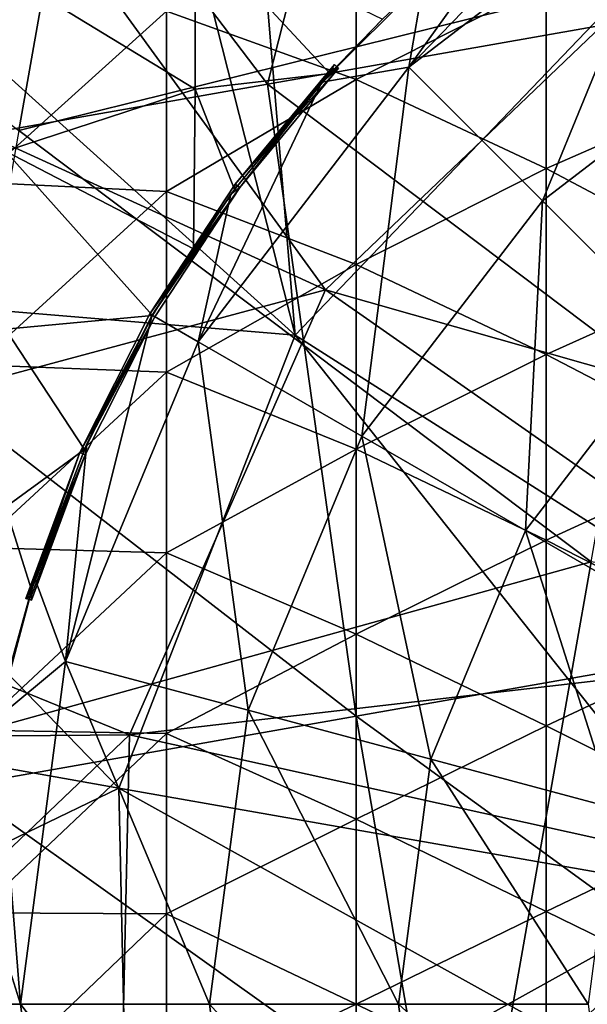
# Model space of a CAD drawing. Extents: x -65 to 803, y -691 to 80.
# Tile 256 of 256: x 720 to 728, y -120 to -106. Entities that reach past the tile are written whole.
import ezdxf

# ---------------------------------------------------------------- set-up
doc = ezdxf.new("R2010")
doc.units = 0
doc.header["$LTSCALE"] = 101.851852
for name, color, linetype in [('182', 7, 'CONTINUOUS'), ('198', 7, 'CONTINUOUS'), ('199', 7, 'CONTINUOUS'), ('204', 7, 'CONTINUOUS'), ('207', 7, 'CONTINUOUS'), ('208', 7, 'CONTINUOUS'), ('209', 7, 'CONTINUOUS'), ('213', 7, 'CONTINUOUS'), ('214', 7, 'CONTINUOUS'), ('256', 7, 'CONTINUOUS'), ('267', 7, 'CONTINUOUS'), ('338', 7, 'CONTINUOUS'), ('350', 7, 'CONTINUOUS')]:
    doc.layers.add(name, color=color, linetype=linetype)

msp = doc.modelspace()

# ---------------------------------------------------------------- linework, layer by layer
at = {"layer": '182', "color": 7, "linetype": 'CONTINUOUS'}
for points in [[(724.817, -106.875, -46.7), (724.817, -104.298, -46.7), (722.174, -105.923, -46.7), (724.817, -106.875, -46.7)], [(724.817, -106.875, -46.7), (727.46, -105.531, -46.7), (724.817, -104.298, -46.7), (724.817, -106.875, -46.7)], [(730.103, -106.961, -46.7), (730.103, -104.401, -46.7), (727.46, -105.531, -46.7), (730.103, -106.961, -46.7)], [(727.46, -108.119, -46.7), (727.46, -105.531, -46.7), (724.817, -106.875, -46.7), (727.46, -108.119, -46.7)], [(727.46, -108.119, -46.7), (730.103, -106.961, -46.7), (727.46, -105.531, -46.7), (727.46, -108.119, -46.7)], [(719.531, -108.308, -46.7), (722.174, -105.923, -46.7), (719.531, -105.762, -46.7), (719.531, -108.308, -46.7)], [(722.174, -108.44, -46.7), (722.174, -105.923, -46.7), (719.531, -108.308, -46.7), (722.174, -108.44, -46.7)], [(722.174, -108.44, -46.7), (724.817, -106.875, -46.7), (722.174, -105.923, -46.7), (722.174, -108.44, -46.7)], [(724.817, -109.453, -46.7), (724.817, -106.875, -46.7), (722.174, -108.44, -46.7), (724.817, -109.453, -46.7)], [(724.817, -109.453, -46.7), (727.46, -108.119, -46.7), (724.817, -106.875, -46.7), (724.817, -109.453, -46.7)], [(730.103, -109.522, -46.7), (730.103, -106.961, -46.7), (727.46, -108.119, -46.7), (730.103, -109.522, -46.7)], [(727.46, -110.707, -46.7), (727.46, -108.119, -46.7), (724.817, -109.453, -46.7), (727.46, -110.707, -46.7)], [(727.46, -110.707, -46.7), (730.103, -109.522, -46.7), (727.46, -108.119, -46.7), (727.46, -110.707, -46.7)], [(719.531, -110.854, -46.7), (722.174, -108.44, -46.7), (719.531, -108.308, -46.7), (719.531, -110.854, -46.7)], [(722.174, -110.956, -46.7), (722.174, -108.44, -46.7), (719.531, -110.854, -46.7), (722.174, -110.956, -46.7)], [(722.174, -110.956, -46.7), (724.817, -109.453, -46.7), (722.174, -108.44, -46.7), (722.174, -110.956, -46.7)], [(724.817, -112.03, -46.7), (724.817, -109.453, -46.7), (722.174, -110.956, -46.7), (724.817, -112.03, -46.7)], [(724.817, -112.03, -46.7), (727.46, -110.707, -46.7), (724.817, -109.453, -46.7), (724.817, -112.03, -46.7)], [(730.103, -112.083, -46.7), (730.103, -109.522, -46.7), (727.46, -110.707, -46.7), (730.103, -112.083, -46.7)], [(727.46, -113.295, -46.7), (727.46, -110.707, -46.7), (724.817, -112.03, -46.7), (727.46, -113.295, -46.7)], [(727.46, -113.295, -46.7), (730.103, -112.083, -46.7), (727.46, -110.707, -46.7), (727.46, -113.295, -46.7)], [(719.531, -113.399, -46.7), (722.174, -110.956, -46.7), (719.531, -110.854, -46.7), (719.531, -113.399, -46.7)], [(722.174, -113.473, -46.7), (722.174, -110.956, -46.7), (719.531, -113.399, -46.7), (722.174, -113.473, -46.7)], [(722.174, -113.473, -46.7), (724.817, -112.03, -46.7), (722.174, -110.956, -46.7), (722.174, -113.473, -46.7)], [(724.817, -114.608, -46.7), (724.817, -112.03, -46.7), (722.174, -113.473, -46.7), (724.817, -114.608, -46.7)], [(724.817, -114.608, -46.7), (727.46, -113.295, -46.7), (724.817, -112.03, -46.7), (724.817, -114.608, -46.7)], [(730.103, -114.643, -46.7), (730.103, -112.083, -46.7), (727.46, -113.295, -46.7), (730.103, -114.643, -46.7)], [(727.46, -115.883, -46.7), (727.46, -113.295, -46.7), (724.817, -114.608, -46.7), (727.46, -115.883, -46.7)], [(727.46, -115.883, -46.7), (730.103, -114.643, -46.7), (727.46, -113.295, -46.7), (727.46, -115.883, -46.7)], [(719.531, -115.945, -46.7), (722.174, -113.473, -46.7), (719.531, -113.399, -46.7), (719.531, -115.945, -46.7)], [(722.174, -115.989, -46.7), (722.174, -113.473, -46.7), (719.531, -115.945, -46.7), (722.174, -115.989, -46.7)], [(722.174, -115.989, -46.7), (724.817, -114.608, -46.7), (722.174, -113.473, -46.7), (722.174, -115.989, -46.7)], [(724.817, -117.186, -46.7), (724.817, -114.608, -46.7), (722.174, -115.989, -46.7), (724.817, -117.186, -46.7)], [(724.817, -117.186, -46.7), (727.46, -115.883, -46.7), (724.817, -114.608, -46.7), (724.817, -117.186, -46.7)], [(730.103, -117.204, -46.7), (730.103, -114.643, -46.7), (727.46, -115.883, -46.7), (730.103, -117.204, -46.7)], [(727.46, -118.471, -46.7), (727.46, -115.883, -46.7), (724.817, -117.186, -46.7), (727.46, -118.471, -46.7)], [(727.46, -118.471, -46.7), (730.103, -117.204, -46.7), (727.46, -115.883, -46.7), (727.46, -118.471, -46.7)], [(719.531, -118.491, -46.7), (722.174, -115.989, -46.7), (719.531, -115.945, -46.7), (719.531, -118.491, -46.7)], [(722.174, -118.505, -46.7), (722.174, -115.989, -46.7), (719.531, -118.491, -46.7), (722.174, -118.505, -46.7)], [(722.174, -118.505, -46.7), (724.817, -117.186, -46.7), (722.174, -115.989, -46.7), (722.174, -118.505, -46.7)], [(724.817, -119.763, -46.7), (724.817, -117.186, -46.7), (722.174, -118.505, -46.7), (724.817, -119.763, -46.7)], [(724.817, -119.763, -46.7), (727.46, -118.471, -46.7), (724.817, -117.186, -46.7), (724.817, -119.763, -46.7)], [(730.103, -119.764, -46.7), (730.103, -117.204, -46.7), (727.46, -118.471, -46.7), (730.103, -119.764, -46.7)], [(719.531, -121.037, -46.7), (722.174, -118.505, -46.7), (719.531, -118.491, -46.7), (719.531, -121.037, -46.7)], [(722.174, -121.022, -46.7), (722.174, -118.505, -46.7), (719.531, -121.037, -46.7), (722.174, -121.022, -46.7)], [(722.174, -121.022, -46.7), (724.817, -119.763, -46.7), (722.174, -118.505, -46.7), (722.174, -121.022, -46.7)], [(727.46, -121.058, -46.7), (727.46, -118.471, -46.7), (724.817, -119.763, -46.7), (727.46, -121.058, -46.7)], [(727.46, -121.058, -46.7), (730.103, -119.764, -46.7), (727.46, -118.471, -46.7), (727.46, -121.058, -46.7)], [(724.817, -122.341, -46.7), (724.817, -119.763, -46.7), (722.174, -121.022, -46.7), (724.817, -122.341, -46.7)], [(724.817, -122.341, -46.7), (727.46, -121.058, -46.7), (724.817, -119.763, -46.7), (724.817, -122.341, -46.7)]]:
    msp.add_3dface(points, dxfattribs=at)
at = {"layer": '198', "color": 7, "linetype": 'CONTINUOUS'}
for points in [[(722.572, -104.771, -61.027), (722.572, -107.012, -61.114), (719.911, -105.387, -60.923), (722.572, -104.771, -61.027)], [(722.572, -104.771, -61.027), (725.182, -106.037, -61.185), (724.45, -106.793, -61.185), (722.572, -104.771, -61.027)], [(722.572, -107.012, -61.114), (722.572, -104.771, -61.027), (724.45, -106.793, -61.185), (722.572, -107.012, -61.114)], [(719.911, -105.387, -60.923), (722.572, -107.012, -61.114), (719.932, -107.878, -61.016), (719.911, -105.387, -60.923)], [(723.122, -108.411, -61.185), (722.572, -107.012, -61.114), (724.45, -106.793, -61.185), (723.122, -108.411, -61.185)], [(722.572, -107.012, -61.114), (722.549, -109.237, -61.185), (719.932, -107.878, -61.016), (722.572, -107.012, -61.114)], [(722.549, -109.237, -61.185), (722.572, -107.012, -61.114), (723.122, -108.411, -61.185), (722.549, -109.237, -61.185)], [(719.932, -107.878, -61.016), (722.549, -109.237, -61.185), (721.978, -110.164, -61.185), (719.932, -107.878, -61.016)], [(719.932, -110.356, -61.09), (719.932, -107.878, -61.016), (721.978, -110.164, -61.185), (719.932, -110.356, -61.09)], [(721.032, -112.031, -61.185), (719.932, -110.356, -61.09), (721.978, -110.164, -61.185), (721.032, -112.031, -61.185)], [(719.932, -112.835, -61.146), (719.932, -110.356, -61.09), (721.032, -112.031, -61.185), (719.932, -112.835, -61.146)], [(720.295, -113.99, -61.185), (719.932, -112.835, -61.146), (721.032, -112.031, -61.185), (720.295, -113.99, -61.185)], [(719.929, -115.312, -61.185), (719.932, -112.835, -61.146), (720.295, -113.99, -61.185), (719.929, -115.312, -61.185)]]:
    msp.add_3dface(points, dxfattribs=at)
at = {"layer": '199', "color": 7, "linetype": 'CONTINUOUS'}
for points in [[(724.335, -106.915, -61.308), (725.182, -106.037, -61.185), (725.756, -105.493, -61.308), (724.335, -106.915, -61.308)], [(724.45, -106.793, -61.185), (725.182, -106.037, -61.185), (724.335, -106.915, -61.308), (724.45, -106.793, -61.185)], [(724.571, -106.721, -59.647), (724.335, -106.915, -61.308), (723.193, -108.382, -59.647), (724.571, -106.721, -59.647)], [(724.511, -106.757, -60.416), (724.335, -106.915, -61.308), (724.571, -106.721, -59.647), (724.511, -106.757, -60.416)], [(724.45, -106.793, -61.185), (724.335, -106.915, -61.308), (724.511, -106.757, -60.416), (724.45, -106.793, -61.185)], [(724.335, -106.915, -61.308), (723.07, -108.477, -61.308), (723.193, -108.382, -59.647), (724.335, -106.915, -61.308)], [(723.07, -108.477, -61.308), (721.976, -110.162, -61.308), (723.193, -108.382, -59.647), (723.07, -108.477, -61.308)], [(723.193, -108.382, -59.647), (721.976, -110.162, -61.308), (722.013, -110.184, -59.647), (723.193, -108.382, -59.647)], [(721.976, -110.162, -61.308), (721.063, -111.953, -61.308), (722.013, -110.184, -59.647), (721.976, -110.162, -61.308)], [(722.013, -110.184, -59.647), (721.063, -111.953, -61.308), (721.043, -112.107, -59.647), (722.013, -110.184, -59.647)], [(721.063, -111.953, -61.308), (720.343, -113.83, -61.308), (721.043, -112.107, -59.647), (721.063, -111.953, -61.308)], [(720.293, -114.131, -59.647), (721.043, -112.107, -59.647), (720.294, -114.061, -60.416), (720.293, -114.131, -59.647)], [(721.043, -112.107, -59.647), (720.295, -113.99, -61.185), (720.294, -114.061, -60.416), (721.043, -112.107, -59.647)], [(720.343, -113.83, -61.308), (720.295, -113.99, -61.185), (721.043, -112.107, -59.647), (720.343, -113.83, -61.308)], [(719.822, -115.771, -61.308), (720.295, -113.99, -61.185), (720.343, -113.83, -61.308), (719.822, -115.771, -61.308)], [(719.929, -115.312, -61.185), (720.295, -113.99, -61.185), (719.822, -115.771, -61.308), (719.929, -115.312, -61.185)]]:
    msp.add_3dface(points, dxfattribs=at)
at = {"layer": '204', "color": 7, "linetype": 'CONTINUOUS'}
for points in [[(724.512, -106.667, -59.647), (724.571, -106.721, -59.647), (723.128, -108.335, -59.647), (724.512, -106.667, -59.647)], [(724.571, -106.721, -59.647), (723.193, -108.382, -59.647), (723.128, -108.335, -59.647), (724.571, -106.721, -59.647)], [(723.193, -108.382, -59.647), (721.944, -110.144, -59.647), (723.128, -108.335, -59.647), (723.193, -108.382, -59.647)], [(723.193, -108.382, -59.647), (722.013, -110.184, -59.647), (721.944, -110.144, -59.647), (723.193, -108.382, -59.647)], [(722.013, -110.184, -59.647), (720.969, -112.074, -59.647), (721.944, -110.144, -59.647), (722.013, -110.184, -59.647)], [(722.013, -110.184, -59.647), (721.043, -112.107, -59.647), (720.969, -112.074, -59.647), (722.013, -110.184, -59.647)], [(721.043, -112.107, -59.647), (720.216, -114.107, -59.647), (720.969, -112.074, -59.647), (721.043, -112.107, -59.647)], [(721.043, -112.107, -59.647), (720.293, -114.131, -59.647), (720.216, -114.107, -59.647), (721.043, -112.107, -59.647)]]:
    msp.add_3dface(points, dxfattribs=at)
at = {"layer": '207', "color": 7, "linetype": 'CONTINUOUS'}
for points in [[(724.45, -106.793, -61.185), (724.511, -106.757, -60.416), (724.481, -106.73, -60.417), (724.45, -106.793, -61.185)], [(724.481, -106.73, -60.417), (724.571, -106.721, -59.647), (724.512, -106.667, -59.647), (724.481, -106.73, -60.417)], [(724.511, -106.757, -60.416), (724.571, -106.721, -59.647), (724.481, -106.73, -60.417), (724.511, -106.757, -60.416)]]:
    msp.add_3dface(points, dxfattribs=at)
at = {"layer": '208', "color": 7, "linetype": 'CONTINUOUS'}
for points in [[(724.481, -106.73, -60.417), (724.512, -106.667, -59.647), (723.128, -108.335, -59.647), (724.481, -106.73, -60.417)], [(724.45, -106.793, -61.185), (724.481, -106.73, -60.417), (723.128, -108.335, -59.647), (724.45, -106.793, -61.185)], [(723.122, -108.411, -61.185), (724.45, -106.793, -61.185), (723.128, -108.335, -59.647), (723.122, -108.411, -61.185)], [(721.944, -110.144, -59.647), (723.122, -108.411, -61.185), (723.128, -108.335, -59.647), (721.944, -110.144, -59.647)], [(722.549, -109.237, -61.185), (723.122, -108.411, -61.185), (721.944, -110.144, -59.647), (722.549, -109.237, -61.185)], [(721.978, -110.164, -61.185), (722.549, -109.237, -61.185), (721.944, -110.144, -59.647), (721.978, -110.164, -61.185)], [(720.969, -112.074, -59.647), (721.978, -110.164, -61.185), (721.944, -110.144, -59.647), (720.969, -112.074, -59.647)], [(721.032, -112.031, -61.185), (721.978, -110.164, -61.185), (720.969, -112.074, -59.647), (721.032, -112.031, -61.185)], [(720.216, -114.107, -59.647), (720.255, -114.049, -60.417), (720.969, -112.074, -59.647), (720.216, -114.107, -59.647)], [(720.295, -113.99, -61.185), (720.969, -112.074, -59.647), (720.255, -114.049, -60.417), (720.295, -113.99, -61.185)], [(720.295, -113.99, -61.185), (721.032, -112.031, -61.185), (720.969, -112.074, -59.647), (720.295, -113.99, -61.185)]]:
    msp.add_3dface(points, dxfattribs=at)
at = {"layer": '209', "color": 7, "linetype": 'CONTINUOUS'}
for points in [[(720.294, -114.061, -60.416), (720.295, -113.99, -61.185), (720.255, -114.049, -60.417), (720.294, -114.061, -60.416)], [(720.294, -114.061, -60.416), (720.255, -114.049, -60.417), (720.216, -114.107, -59.647), (720.294, -114.061, -60.416)], [(720.293, -114.131, -59.647), (720.294, -114.061, -60.416), (720.216, -114.107, -59.647), (720.293, -114.131, -59.647)]]:
    msp.add_3dface(points, dxfattribs=at)
at = {"layer": '213', "color": 7, "linetype": 'CONTINUOUS'}
for points in [[(719.508, -121.771, -61.308), (719.403, -119.764, -61.308), (720.77, -124.543, -61.231), (719.508, -121.771, -61.308)], [(720.77, -124.543, -61.231), (719.403, -119.764, -61.308), (720.141, -119.764, -61.231), (720.77, -124.543, -61.231)], [(720.77, -124.543, -61.231), (720.141, -119.764, -61.231), (723.311, -123.862, -60.981), (720.77, -124.543, -61.231)], [(723.311, -123.862, -60.981), (720.141, -119.764, -61.231), (722.771, -119.764, -60.981), (723.311, -123.862, -60.981)], [(723.311, -123.862, -60.981), (722.771, -119.764, -60.981), (725.856, -123.18, -60.769), (723.311, -123.862, -60.981)], [(725.856, -123.18, -60.769), (722.771, -119.764, -60.981), (725.406, -119.764, -60.769), (725.856, -123.18, -60.769)], [(725.856, -123.18, -60.769), (725.406, -119.764, -60.769), (728.403, -122.498, -60.595), (725.856, -123.18, -60.769)], [(728.403, -122.498, -60.595), (725.406, -119.764, -60.769), (728.043, -119.764, -60.595), (728.403, -122.498, -60.595)]]:
    msp.add_3dface(points, dxfattribs=at)
at = {"layer": '214', "color": 7, "linetype": 'CONTINUOUS'}
for points in [[(727.319, -104.228, -61.308), (729.004, -103.134, -61.308), (725.549, -106.707, -61.231), (727.319, -104.228, -61.308)], [(725.549, -106.707, -61.231), (729.004, -103.134, -61.308), (729.373, -103.772, -61.231), (725.549, -106.707, -61.231)], [(725.549, -106.707, -61.231), (729.373, -103.772, -61.231), (727.409, -108.567, -60.981), (725.549, -106.707, -61.231)], [(727.409, -108.567, -60.981), (729.373, -103.772, -61.231), (730.689, -106.051, -60.981), (727.409, -108.567, -60.981)], [(725.756, -105.493, -61.308), (727.319, -104.228, -61.308), (725.549, -106.707, -61.231), (725.756, -105.493, -61.308)], [(724.335, -106.915, -61.308), (725.756, -105.493, -61.308), (725.549, -106.707, -61.231), (724.335, -106.915, -61.308)], [(727.409, -108.567, -60.981), (730.689, -106.051, -60.981), (729.272, -110.43, -60.769), (727.409, -108.567, -60.981)], [(722.614, -110.531, -61.231), (724.335, -106.915, -61.308), (725.549, -106.707, -61.231), (722.614, -110.531, -61.231)], [(722.614, -110.531, -61.231), (725.549, -106.707, -61.231), (724.893, -111.847, -60.981), (722.614, -110.531, -61.231)], [(724.893, -111.847, -60.981), (725.549, -106.707, -61.231), (727.409, -108.567, -60.981), (724.893, -111.847, -60.981)], [(723.07, -108.477, -61.308), (724.335, -106.915, -61.308), (722.614, -110.531, -61.231), (723.07, -108.477, -61.308)], [(721.976, -110.162, -61.308), (723.07, -108.477, -61.308), (722.614, -110.531, -61.231), (721.976, -110.162, -61.308)], [(724.893, -111.847, -60.981), (727.409, -108.567, -60.981), (727.174, -113.164, -60.769), (724.893, -111.847, -60.981)], [(727.174, -113.164, -60.769), (727.409, -108.567, -60.981), (729.272, -110.43, -60.769), (727.174, -113.164, -60.769)], [(721.063, -111.953, -61.308), (721.976, -110.162, -61.308), (720.77, -114.985, -61.231), (721.063, -111.953, -61.308)], [(720.77, -114.985, -61.231), (721.976, -110.162, -61.308), (722.614, -110.531, -61.231), (720.77, -114.985, -61.231)], [(727.174, -113.164, -60.769), (729.272, -110.43, -60.769), (729.458, -114.482, -60.595), (727.174, -113.164, -60.769)], [(720.77, -114.985, -61.231), (722.614, -110.531, -61.231), (723.311, -115.666, -60.981), (720.77, -114.985, -61.231)], [(723.311, -115.666, -60.981), (722.614, -110.531, -61.231), (724.893, -111.847, -60.981), (723.311, -115.666, -60.981)], [(720.343, -113.83, -61.308), (721.063, -111.953, -61.308), (720.77, -114.985, -61.231), (720.343, -113.83, -61.308)], [(723.311, -115.666, -60.981), (724.893, -111.847, -60.981), (725.856, -116.347, -60.769), (723.311, -115.666, -60.981)], [(725.856, -116.347, -60.769), (724.893, -111.847, -60.981), (727.174, -113.164, -60.769), (725.856, -116.347, -60.769)], [(725.856, -116.347, -60.769), (727.174, -113.164, -60.769), (728.403, -117.03, -60.595), (725.856, -116.347, -60.769)], [(728.403, -117.03, -60.595), (727.174, -113.164, -60.769), (729.458, -114.482, -60.595), (728.403, -117.03, -60.595)], [(719.822, -115.771, -61.308), (720.343, -113.83, -61.308), (720.77, -114.985, -61.231), (719.822, -115.771, -61.308)], [(720.141, -119.764, -61.231), (719.822, -115.771, -61.308), (720.77, -114.985, -61.231), (720.141, -119.764, -61.231)], [(722.771, -119.764, -60.981), (720.141, -119.764, -61.231), (720.77, -114.985, -61.231), (722.771, -119.764, -60.981)], [(722.771, -119.764, -60.981), (720.77, -114.985, -61.231), (723.311, -115.666, -60.981), (722.771, -119.764, -60.981)], [(719.508, -117.757, -61.308), (719.822, -115.771, -61.308), (720.141, -119.764, -61.231), (719.508, -117.757, -61.308)], [(725.406, -119.764, -60.769), (722.771, -119.764, -60.981), (723.311, -115.666, -60.981), (725.406, -119.764, -60.769)], [(725.406, -119.764, -60.769), (723.311, -115.666, -60.981), (725.856, -116.347, -60.769), (725.406, -119.764, -60.769)], [(728.043, -119.764, -60.595), (725.406, -119.764, -60.769), (725.856, -116.347, -60.769), (728.043, -119.764, -60.595)], [(728.043, -119.764, -60.595), (725.856, -116.347, -60.769), (728.403, -117.03, -60.595), (728.043, -119.764, -60.595)], [(719.403, -119.764, -61.308), (719.508, -117.757, -61.308), (720.141, -119.764, -61.231), (719.403, -119.764, -61.308)]]:
    msp.add_3dface(points, dxfattribs=at)
at = {"layer": '256', "color": 7, "linetype": 'CONTINUOUS'}
for points in [[(725.974, -97.493, 53.2), (723.578, -106.942, 53.2), (717.532, -98.981, 53.2), (725.974, -97.493, 53.2)], [(731.832, -105.486, 53.2), (723.578, -106.942, 53.2), (725.974, -97.493, 53.2), (731.832, -105.486, 53.2)], [(723.578, -106.942, 53.2), (715.323, -108.397, 53.2), (717.532, -98.981, 53.2), (723.578, -106.942, 53.2)], [(731.832, -105.486, 53.2), (733.274, -114.258, 53.2), (723.578, -106.942, 53.2), (731.832, -105.486, 53.2)], [(723.578, -106.942, 53.2), (724.815, -115.75, 53.2), (715.323, -108.397, 53.2), (723.578, -106.942, 53.2)], [(733.274, -114.258, 53.2), (724.815, -115.75, 53.2), (723.578, -106.942, 53.2), (733.274, -114.258, 53.2)], [(724.815, -115.75, 53.2), (716.356, -117.241, 53.2), (715.323, -108.397, 53.2), (724.815, -115.75, 53.2)], [(724.815, -115.75, 53.2), (733.274, -114.258, 53.2), (734.804, -123.014, 53.2), (724.815, -115.75, 53.2)], [(716.356, -117.241, 53.2), (724.815, -115.75, 53.2), (726.319, -124.511, 53.2), (716.356, -117.241, 53.2)], [(726.319, -124.511, 53.2), (724.815, -115.75, 53.2), (734.804, -123.014, 53.2), (726.319, -124.511, 53.2)], [(717.833, -126.007, 53.2), (716.356, -117.241, 53.2), (726.319, -124.511, 53.2), (717.833, -126.007, 53.2)]]:
    msp.add_3dface(points, dxfattribs=at)
at = {"layer": '267', "color": 7, "linetype": 'CONTINUOUS'}
for points in [[(719.121, -102.55, 150.1), (716.441, -106.173, 150.1), (724.387, -109.808, 152.128), (719.121, -102.55, 150.1)], [(729.279, -105.124, 152.128), (719.121, -102.55, 150.1), (724.387, -109.808, 152.128), (729.279, -105.124, 152.128)], [(729.279, -105.124, 152.128), (724.387, -109.808, 152.128), (734.009, -112.549, 153.341), (729.279, -105.124, 152.128)], [(716.441, -106.173, 150.1), (713.58, -112.715, 150.1), (724.387, -109.808, 152.128), (716.441, -106.173, 150.1)], [(724.387, -109.808, 152.128), (713.58, -112.715, 150.1), (721.66, -116.007, 152.128), (724.387, -109.808, 152.128)], [(724.387, -109.808, 152.128), (721.66, -116.007, 152.128), (731.598, -114.857, 153.341), (724.387, -109.808, 152.128)], [(724.387, -109.808, 152.128), (731.598, -114.857, 153.341), (734.009, -112.549, 153.341), (724.387, -109.808, 152.128)], [(713.58, -112.715, 150.1), (712.868, -116.083, 150.1), (721.66, -116.007, 152.128), (713.58, -112.715, 150.1)], [(721.66, -116.007, 152.128), (730.253, -117.912, 153.341), (731.598, -114.857, 153.341), (721.66, -116.007, 152.128)], [(712.868, -116.083, 150.1), (713.001, -124.279, 150.1), (721.66, -116.007, 152.128), (712.868, -116.083, 150.1)], [(721.66, -116.007, 152.128), (713.001, -124.279, 150.1), (721.512, -122.778, 152.128), (721.66, -116.007, 152.128)], [(721.66, -116.007, 152.128), (721.512, -122.778, 152.128), (730.253, -117.912, 153.341), (721.66, -116.007, 152.128)], [(730.253, -117.912, 153.341), (721.512, -122.778, 152.128), (725.679, -122.043, 152.816), (730.253, -117.912, 153.341)], [(730.181, -121.249, 153.341), (730.253, -117.912, 153.341), (725.679, -122.043, 152.816), (730.181, -121.249, 153.341)]]:
    msp.add_3dface(points, dxfattribs=at)
at = {"layer": '338', "color": 7, "linetype": 'CONTINUOUS'}
for points in [[(720.12, -107.587, 52.2), (721.645, -98.939, 52.2), (712.153, -101.58, 52.2), (720.12, -107.587, 52.2)], [(720.12, -107.587, 52.2), (729.56, -105.24, 52.2), (721.645, -98.939, 52.2), (720.12, -107.587, 52.2)], [(728.086, -113.6, 52.2), (729.56, -105.24, 52.2), (720.12, -107.587, 52.2), (728.086, -113.6, 52.2)], [(718.595, -116.235, 52.2), (728.086, -113.6, 52.2), (720.12, -107.587, 52.2), (718.595, -116.235, 52.2)], [(726.612, -121.959, 52.2), (728.086, -113.6, 52.2), (718.595, -116.235, 52.2), (726.612, -121.959, 52.2)], [(726.612, -121.959, 52.2), (736.852, -115.08, 52.2), (728.086, -113.6, 52.2), (726.612, -121.959, 52.2)], [(735.355, -123.565, 52.2), (736.852, -115.08, 52.2), (726.612, -121.959, 52.2), (735.355, -123.565, 52.2)], [(717.071, -124.883, 52.2), (726.612, -121.959, 52.2), (718.595, -116.235, 52.2), (717.071, -124.883, 52.2)]]:
    msp.add_3dface(points, dxfattribs=at)
at = {"layer": '350', "color": 7, "linetype": 'CONTINUOUS'}
for points in [[(721.392, -100.279, -44.7), (723.004, -98.965, -44.7), (723.966, -110.438, -46.728), (721.392, -100.279, -44.7)], [(723.966, -110.438, -46.728), (723.004, -98.965, -44.7), (728.65, -105.545, -46.728), (723.966, -110.438, -46.728)], [(717.492, -104.592, -44.7), (721.392, -100.279, -44.7), (723.966, -110.438, -46.728), (717.492, -104.592, -44.7)], [(714.648, -109.664, -44.7), (717.492, -104.592, -44.7), (723.966, -110.438, -46.728), (714.648, -109.664, -44.7)], [(723.966, -110.438, -46.728), (728.65, -105.545, -46.728), (731.391, -115.167, -47.941), (723.966, -110.438, -46.728)], [(713.003, -115.238, -44.7), (714.648, -109.664, -44.7), (721.512, -116.75, -46.728), (713.003, -115.238, -44.7)], [(721.512, -116.75, -46.728), (714.648, -109.664, -44.7), (723.966, -110.438, -46.728), (721.512, -116.75, -46.728)], [(721.512, -116.75, -46.728), (723.966, -110.438, -46.728), (730.181, -118.278, -47.941), (721.512, -116.75, -46.728)], [(723.966, -110.438, -46.728), (731.391, -115.167, -47.941), (730.181, -118.278, -47.941), (723.966, -110.438, -46.728)], [(712.638, -121.045, -44.7), (713.003, -115.238, -44.7), (721.512, -116.75, -46.728), (712.638, -121.045, -44.7)], [(721.66, -123.521, -46.728), (712.638, -121.045, -44.7), (721.512, -116.75, -46.728), (721.66, -123.521, -46.728)], [(721.66, -123.521, -46.728), (721.512, -116.75, -46.728), (730.253, -121.616, -47.941), (721.66, -123.521, -46.728)], [(721.512, -116.75, -46.728), (730.181, -118.278, -47.941), (730.253, -121.616, -47.941), (721.512, -116.75, -46.728)]]:
    msp.add_3dface(points, dxfattribs=at)

doc.saveas('drawing.dxf')
